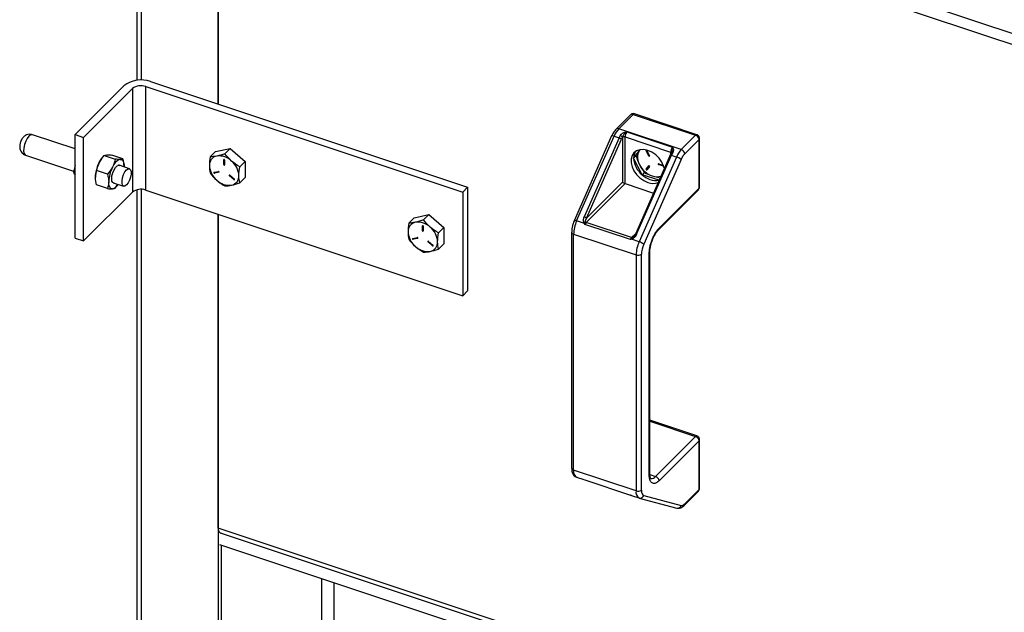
# Model space of a CAD drawing. Header units: inches. Extents: x 0.2 to 10.8, y 0.2 to 8.2.
# Tile 45 of 57: x 8.513 to 9.038, y 5.308 to 5.625. Entities that reach past the tile are written whole.
import ezdxf

# ---------------------------------------------------------------- set-up
doc = ezdxf.new("R2010")
doc.units = ezdxf.units.IN
doc.header["$MEASUREMENT"] = 0

msp = doc.modelspace()

# ---------------------------------------------------------------- linework, layer by layer
for p, q in [((8.575804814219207, 7.054664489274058), (8.575804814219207, 5.592403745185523)), ((8.578204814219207, 5.592518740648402), (8.578204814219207, 7.053864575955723)), ((8.619153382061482, 7.040216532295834), (8.619153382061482, 5.57968955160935)), ((8.61976605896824, 5.758445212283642), (10.10763454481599, 5.26254278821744)), ((8.61915338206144, 5.752711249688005), (10.10763454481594, 5.256604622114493)), ((8.61915338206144, 5.579689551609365), (8.61915338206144, 5.752711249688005)), ((8.568839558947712, 5.589515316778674), (8.542797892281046, 5.563476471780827)), ((8.580464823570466, 5.58911249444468), (8.749610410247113, 5.532736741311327)), ((8.580464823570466, 5.53382587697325), (8.580464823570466, 5.58911249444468)), ((8.583068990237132, 5.591716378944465), (8.752214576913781, 5.535340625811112)), ((8.547308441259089, 5.561973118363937), (8.573350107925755, 5.588011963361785)), ((8.573350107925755, 5.588011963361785), (8.573350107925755, 5.532725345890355)), ((8.839033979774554, 5.574007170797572), (8.831379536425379, 5.566353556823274)), ((8.832852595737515, 5.566581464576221), (8.840507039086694, 5.574235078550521)), ((8.840507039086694, 5.574235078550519), (8.873834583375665, 5.563127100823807)), ((8.874493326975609, 5.563402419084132), (8.841165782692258, 5.574510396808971)), ((8.542797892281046, 5.555781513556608), (8.520030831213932, 5.563369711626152)), ((8.542797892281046, 5.563476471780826), (8.547308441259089, 5.561973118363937)), ((8.542797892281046, 5.508189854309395), (8.542797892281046, 5.563476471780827)), ((8.829028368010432, 5.562728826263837), (8.80908281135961, 5.517467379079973)), ((8.810349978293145, 5.517331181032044), (8.830295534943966, 5.562592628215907)), ((8.830295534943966, 5.562592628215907), (8.833001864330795, 5.561690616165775)), ((8.86618014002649, 5.555473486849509), (8.832852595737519, 5.566581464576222)), ((8.837157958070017, 5.564864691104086), (8.861464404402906, 5.556763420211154)), ((8.873834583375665, 5.563127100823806), (8.86618014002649, 5.555473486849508)), ((8.547308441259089, 5.506686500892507), (8.547308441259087, 5.561973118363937)), ((8.833001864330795, 5.561690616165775), (8.814422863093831, 5.519530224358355)), ((8.815644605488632, 5.5188775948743), (8.834223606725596, 5.561037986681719)), ((8.834744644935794, 5.561955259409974), (8.834744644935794, 5.53797556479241)), ((8.836167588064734, 5.562175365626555), (8.86047403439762, 5.554074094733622)), ((8.836167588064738, 5.537345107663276), (8.836167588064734, 5.562175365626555)), ((8.875638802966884, 5.560824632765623), (8.867984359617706, 5.553171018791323)), ((8.875638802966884, 5.534797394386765), (8.875638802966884, 5.560824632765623)), ((8.875917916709, 5.53539873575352), (8.875917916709, 5.561425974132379)), ((8.51639456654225, 5.552459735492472), (8.542010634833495, 5.543921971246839)), ((8.558359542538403, 5.552267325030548), (8.564193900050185, 5.550322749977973)), ((8.56829494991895, 5.55055663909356), (8.56246059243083, 5.552501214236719)), ((8.614828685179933, 5.551553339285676), (8.617676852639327, 5.554401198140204)), ((8.617676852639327, 5.554401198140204), (8.625570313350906, 5.556067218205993)), ((8.622722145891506, 5.553219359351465), (8.625570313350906, 5.556067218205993)), ((8.625570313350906, 5.556067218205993), (8.633463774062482, 5.54913946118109)), ((8.840758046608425, 5.55091051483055), (8.844200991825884, 5.555385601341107)), ((8.842409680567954, 5.552561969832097), (8.840758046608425, 5.55091051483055)), ((8.860283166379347, 5.552454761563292), (8.841704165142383, 5.510294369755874)), ((8.84233774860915, 5.510226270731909), (8.860916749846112, 5.552386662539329)), ((8.847446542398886, 5.554747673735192), (8.84765487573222, 5.554955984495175)), ((8.848788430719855, 5.55210901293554), (8.847446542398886, 5.554747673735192)), ((8.847630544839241, 5.555020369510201), (8.84765487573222, 5.554955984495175)), ((8.84765487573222, 5.554955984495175), (8.848996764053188, 5.552317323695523)), ((8.847856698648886, 5.554834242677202), (8.849198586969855, 5.552195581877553)), ((8.848996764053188, 5.552317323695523), (8.848788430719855, 5.55210901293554)), ((8.86047403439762, 5.554074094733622), (8.86047403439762, 5.552623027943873)), ((8.86104411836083, 5.554165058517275), (8.860839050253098, 5.553598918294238)), ((8.860916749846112, 5.552386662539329), (8.863623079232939, 5.551484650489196)), ((8.542797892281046, 5.547019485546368), (8.54266526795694, 5.546503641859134)), ((8.557111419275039, 5.550762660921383), (8.556904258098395, 5.550486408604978)), ((8.571818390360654, 5.545235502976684), (8.566307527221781, 5.547072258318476)), ((8.622078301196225, 5.550028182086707), (8.622236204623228, 5.550186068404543)), ((8.622078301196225, 5.547497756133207), (8.622078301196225, 5.550028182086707)), ((8.622286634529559, 5.547706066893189), (8.622078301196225, 5.547497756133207)), ((8.622286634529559, 5.550180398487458), (8.622286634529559, 5.547706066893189)), ((8.622551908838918, 5.549870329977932), (8.622551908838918, 5.547339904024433)), ((8.633463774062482, 5.54913946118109), (8.630615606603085, 5.546291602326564)), ((8.633463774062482, 5.54913946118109), (8.633463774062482, 5.540545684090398)), ((8.845268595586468, 5.542041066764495), (8.840758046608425, 5.55091051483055)), ((8.863623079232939, 5.551484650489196), (8.843677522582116, 5.506223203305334)), ((8.866066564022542, 5.550179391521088), (8.846121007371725, 5.504917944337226)), ((8.847446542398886, 5.545045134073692), (8.848788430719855, 5.546789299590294)), ((8.848877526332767, 5.546842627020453), (8.847654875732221, 5.545253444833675)), ((8.848813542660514, 5.546814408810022), (8.848788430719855, 5.546789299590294)), ((8.854084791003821, 5.547907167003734), (8.856597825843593, 5.547069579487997)), ((8.854293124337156, 5.547668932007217), (8.854084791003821, 5.547460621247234)), ((8.856768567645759, 5.546566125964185), (8.854084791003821, 5.547460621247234)), ((8.854293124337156, 5.547668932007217), (8.856673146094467, 5.546875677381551)), ((8.856780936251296, 5.546578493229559), (8.856768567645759, 5.546566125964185)), ((8.856787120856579, 5.546560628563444), (8.856768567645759, 5.546566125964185)), ((8.542662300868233, 5.54649411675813), (8.542064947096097, 5.544207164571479)), ((8.542248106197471, 5.542718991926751), (8.542797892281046, 5.541713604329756)), ((8.560092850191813, 5.542355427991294), (8.554258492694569, 5.544300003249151)), ((8.568929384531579, 5.546478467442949), (8.568925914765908, 5.546199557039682)), ((8.6169330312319, 5.543340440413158), (8.6192572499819, 5.543830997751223)), ((8.619494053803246, 5.543365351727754), (8.617169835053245, 5.54287479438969)), ((8.617169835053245, 5.54287479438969), (8.61737816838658, 5.543083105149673)), ((8.61737816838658, 5.543083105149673), (8.619609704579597, 5.543554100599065)), ((8.61960846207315, 5.543479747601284), (8.619494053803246, 5.543365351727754)), ((8.625344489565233, 5.541693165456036), (8.6251361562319, 5.541484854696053)), ((8.627460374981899, 5.539444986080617), (8.6251361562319, 5.541484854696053)), ((8.625344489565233, 5.541693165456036), (8.627668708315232, 5.5396532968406)), ((8.625372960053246, 5.541792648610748), (8.627697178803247, 5.539752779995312)), ((8.846555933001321, 5.543328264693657), (8.845268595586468, 5.542041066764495)), ((8.854289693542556, 5.539034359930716), (8.845268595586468, 5.542041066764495)), ((8.847654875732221, 5.545253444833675), (8.847446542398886, 5.545045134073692)), ((8.849198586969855, 5.546429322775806), (8.847856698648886, 5.544685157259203)), ((8.85069060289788, 5.5413727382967), (8.85497656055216, 5.540412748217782)), ((8.560092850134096, 5.534621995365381), (8.554258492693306, 5.536566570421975)), ((8.563195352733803, 5.537734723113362), (8.568706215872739, 5.535897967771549)), ((8.564193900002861, 5.534855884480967), (8.565324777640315, 5.536444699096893)), ((8.565442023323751, 5.536360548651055), (8.56564918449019, 5.536636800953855)), ((8.627668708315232, 5.5396532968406), (8.627460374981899, 5.539444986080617)), ((8.630615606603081, 5.537697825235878), (8.633463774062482, 5.540545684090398)), ((8.815390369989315, 5.516570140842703), (8.836167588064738, 5.537345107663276)), ((8.815644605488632, 5.518877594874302), (8.834744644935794, 5.53797556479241)), ((8.836167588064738, 5.537345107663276), (8.851389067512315, 5.532271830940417)), ((8.854475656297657, 5.539276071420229), (8.854289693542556, 5.539034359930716)), ((8.547308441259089, 5.506686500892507), (8.573350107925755, 5.532725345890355)), ((8.575804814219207, 5.533984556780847), (8.575804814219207, 4.487316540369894)), ((8.578204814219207, 4.486516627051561), (8.578204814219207, 5.534222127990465)), ((8.580464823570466, 5.53382587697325), (8.749610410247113, 5.477450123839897)), ((8.75221457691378, 5.535340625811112), (8.749610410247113, 5.532736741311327)), ((8.749610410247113, 5.532736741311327), (8.749610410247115, 5.477450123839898)), ((8.752214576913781, 5.535340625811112), (8.752214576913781, 5.480054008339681)), ((8.853957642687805, 5.512577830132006), (8.875307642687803, 5.533925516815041)), ((8.854288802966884, 5.51344970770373), (8.875638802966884, 5.534797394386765)), ((8.619153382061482, 5.520931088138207), (8.619153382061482, 4.472868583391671)), ((8.61915338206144, 5.353456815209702), (8.61915338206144, 5.520931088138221)), ((8.723674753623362, 5.519072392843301), (8.731568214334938, 5.520738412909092)), ((8.728720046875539, 5.517890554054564), (8.731568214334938, 5.520738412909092)), ((8.731568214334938, 5.520738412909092), (8.739461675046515, 5.513810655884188)), ((8.720826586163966, 5.516224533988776), (8.723674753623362, 5.519072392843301)), ((8.814493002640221, 5.515950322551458), (8.810349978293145, 5.517331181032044)), ((8.839021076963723, 5.507386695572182), (8.814714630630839, 5.515487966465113)), ((8.8396968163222, 5.50846886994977), (8.815390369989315, 5.516570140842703)), ((8.728076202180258, 5.514699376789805), (8.728234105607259, 5.514857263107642)), ((8.728076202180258, 5.512168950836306), (8.728076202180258, 5.514699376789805)), ((8.728284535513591, 5.512377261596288), (8.728076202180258, 5.512168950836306)), ((8.728284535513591, 5.514851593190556), (8.728284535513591, 5.512377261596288)), ((8.728549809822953, 5.514541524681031), (8.728549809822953, 5.512011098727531)), ((8.739461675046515, 5.513810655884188), (8.736613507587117, 5.510962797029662)), ((8.739461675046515, 5.513810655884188), (8.739461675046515, 5.505216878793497)), ((8.807698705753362, 5.511390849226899), (8.807698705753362, 5.385429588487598)), ((8.808740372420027, 5.510349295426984), (8.842067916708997, 5.499241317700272)), ((8.808740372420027, 5.384388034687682), (8.808740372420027, 5.510349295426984)), ((8.841847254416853, 5.510619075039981), (8.839696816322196, 5.50846886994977)), ((8.542797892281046, 5.508189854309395), (8.547308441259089, 5.506686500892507)), ((8.722930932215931, 5.508011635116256), (8.725255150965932, 5.508502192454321)), ((8.725491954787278, 5.508036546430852), (8.72316773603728, 5.507545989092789)), ((8.72316773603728, 5.507545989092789), (8.723376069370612, 5.507754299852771)), ((8.723376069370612, 5.507754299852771), (8.72560760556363, 5.508225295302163)), ((8.725606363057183, 5.508150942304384), (8.725491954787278, 5.508036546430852)), ((8.731342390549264, 5.506364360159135), (8.73113405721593, 5.506156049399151)), ((8.733458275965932, 5.504116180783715), (8.73113405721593, 5.506156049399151)), ((8.731342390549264, 5.506364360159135), (8.733666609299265, 5.504324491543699)), ((8.731370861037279, 5.506463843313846), (8.733695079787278, 5.50442397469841)), ((8.736613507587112, 5.502369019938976), (8.739461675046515, 5.505216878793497)), ((8.843677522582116, 5.506223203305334), (8.839534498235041, 5.507604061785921)), ((8.84079652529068, 5.508978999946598), (8.840152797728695, 5.508433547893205)), ((8.733666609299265, 5.504324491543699), (8.733458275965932, 5.504116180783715)), ((8.84491380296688, 5.373720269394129), (8.84491380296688, 5.49968153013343)), ((8.84908046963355, 5.381997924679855), (8.849080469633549, 5.499736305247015)), ((8.849359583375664, 5.500337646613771), (8.849359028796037, 5.500365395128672)), ((8.849359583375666, 5.38259926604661), (8.849359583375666, 5.50033764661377)), ((8.842067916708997, 5.499241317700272), (8.842067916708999, 5.373280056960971)), ((8.749610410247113, 5.477450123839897), (8.75221457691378, 5.480054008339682)), ((8.87449332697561, 5.402625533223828), (8.849359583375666, 5.411002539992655)), ((8.849359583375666, 5.410507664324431), (8.873834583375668, 5.402350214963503)), ((8.873834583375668, 5.402350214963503), (8.852484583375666, 5.381002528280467)), ((8.875638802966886, 5.400047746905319), (8.854288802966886, 5.378700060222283)), ((8.875638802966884, 5.374020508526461), (8.875638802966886, 5.400047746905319)), ((8.875917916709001, 5.374621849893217), (8.875917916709, 5.400649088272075)), ((8.842067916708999, 5.37328005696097), (8.808740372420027, 5.384388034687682)), ((8.810272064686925, 5.380648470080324), (8.814234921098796, 5.379327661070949)), ((8.810272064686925, 5.380648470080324), (8.810349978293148, 5.380625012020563)), ((8.81471463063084, 5.379169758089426), (8.839021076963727, 5.371068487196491)), ((8.814714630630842, 5.379169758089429), (8.814731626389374, 5.379163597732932)), ((8.814731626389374, 5.37916359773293), (8.839038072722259, 5.371062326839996)), ((8.849359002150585, 5.382627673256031), (8.849359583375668, 5.38259926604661)), ((8.849381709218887, 5.382036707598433), (8.852484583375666, 5.381002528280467)), ((8.867984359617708, 5.366366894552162), (8.875638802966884, 5.374020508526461)), ((8.839038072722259, 5.371062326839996), (8.839021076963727, 5.371068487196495)), ((8.839075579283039, 5.37104985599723), (8.839094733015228, 5.371044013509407)), ((8.83963675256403, 5.370861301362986), (8.843599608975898, 5.36954049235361)), ((8.843677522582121, 5.369517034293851), (8.843599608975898, 5.369540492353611)), ((8.843677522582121, 5.369517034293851), (8.843774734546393, 5.369487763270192)), ((8.843774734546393, 5.369487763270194), (8.863720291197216, 5.36411310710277)), ((8.846121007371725, 5.370898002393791), (8.866066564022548, 5.365523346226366)), ((8.867653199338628, 5.365495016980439), (8.875307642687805, 5.373148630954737)), ((10.10763454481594, 4.857350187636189), (8.61915338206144, 5.353456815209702)), ((8.620168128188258, 5.350979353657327), (10.10763454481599, 4.855210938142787)), ((8.620653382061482, 5.350817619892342), (8.620653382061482, 5.350435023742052)), ((8.61976605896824, 5.344731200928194), (10.10763454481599, 4.848828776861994)), ((8.620653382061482, 5.344435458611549), (8.620653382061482, 5.282389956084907)), ((8.67431515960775, 5.326550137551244), (8.67431515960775, 5.265532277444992)), ((8.680981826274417, 5.263310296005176), (8.680981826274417, 5.324328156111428))]:
    msp.add_line(p, q)
at = {"flags": 128}
for points in [[(8.518212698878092, 5.562609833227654), (8.517279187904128, 5.561422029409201), (8.516446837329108, 5.559854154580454), (8.515805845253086, 5.558076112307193), (8.515425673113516, 5.556280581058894), (8.515347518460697, 5.554662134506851), (8.515579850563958, 5.553396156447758), (8.516097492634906, 5.552619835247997), (8.51639456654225, 5.552459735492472)], [(8.520030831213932, 5.563369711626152), (8.519978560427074, 5.563385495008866), (8.519146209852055, 5.563288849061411), (8.518212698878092, 5.562609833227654)], [(8.8571362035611, 5.545313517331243), (8.856755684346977, 5.546650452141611), (8.855745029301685, 5.54880291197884), (8.85430290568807, 5.550818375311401), (8.85251312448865, 5.552579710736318), (8.850479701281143, 5.553984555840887), (8.84832081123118, 5.554951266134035), (8.846161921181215, 5.555423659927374), (8.844128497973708, 5.555374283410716), (8.842338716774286, 5.554806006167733), (8.840896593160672, 5.553751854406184), (8.83988593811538, 5.552273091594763), (8.839365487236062, 5.550455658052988), (8.839365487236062, 5.548405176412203), (8.83988593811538, 5.546240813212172), (8.840896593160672, 5.544088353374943), (8.842338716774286, 5.542072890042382), (8.844128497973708, 5.540311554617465), (8.846161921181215, 5.538906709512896), (8.84832081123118, 5.537939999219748)], [(8.563635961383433, 5.537587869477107), (8.563575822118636, 5.537582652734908), (8.562909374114, 5.537829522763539), (8.562474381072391, 5.538624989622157), (8.562323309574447, 5.539873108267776), (8.562474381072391, 5.541423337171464), (8.562909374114, 5.543088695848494), (8.563575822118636, 5.54466831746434), (8.564393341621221, 5.545971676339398), (8.565263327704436, 5.546841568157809), (8.56608084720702, 5.547173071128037), (8.566747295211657, 5.546926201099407), (8.566748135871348, 5.546925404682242)], [(8.566878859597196, 5.550228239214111), (8.56732489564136, 5.550187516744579), (8.567728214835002, 5.550013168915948), (8.568081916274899, 5.549708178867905), (8.568379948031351, 5.549277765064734), (8.568617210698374, 5.548729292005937), (8.568789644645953, 5.548072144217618), (8.568894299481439, 5.547317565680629), (8.568929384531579, 5.546478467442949)], [(8.542665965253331, 5.546505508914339), (8.542696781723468, 5.546361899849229), (8.542797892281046, 5.546250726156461)], [(8.570262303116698, 5.536548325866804), (8.569420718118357, 5.535949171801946), (8.568680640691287, 5.535906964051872), (8.568131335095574, 5.536426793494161), (8.567839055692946, 5.537445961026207), (8.567839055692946, 5.538841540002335), (8.568131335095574, 5.540445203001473), (8.568680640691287, 5.542063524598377), (8.569420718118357, 5.543501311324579), (8.570262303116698, 5.544585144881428), (8.571103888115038, 5.545184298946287), (8.571843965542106, 5.545226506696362), (8.57239327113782, 5.544706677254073), (8.572685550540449, 5.543687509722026), (8.572685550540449, 5.542291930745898), (8.57239327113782, 5.54068826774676), (8.571843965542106, 5.539069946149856), (8.571103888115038, 5.537632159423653), (8.570262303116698, 5.536548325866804)], [(8.562777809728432, 5.534527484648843), (8.562331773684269, 5.534568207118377), (8.561928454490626, 5.534742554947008), (8.56157475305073, 5.53504754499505), (8.561276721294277, 5.535477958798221), (8.561039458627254, 5.536026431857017), (8.560867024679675, 5.536683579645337), (8.56076236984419, 5.537438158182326), (8.56072728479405, 5.538277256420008)], [(8.627668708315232, 5.5396532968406), (8.627756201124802, 5.539596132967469), (8.627808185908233, 5.53957778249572)], [(8.733666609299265, 5.504324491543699), (8.733754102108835, 5.504267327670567), (8.733806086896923, 5.504248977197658)]]:
    msp.add_lwpolyline(points, dxfattribs=at)
for centre, radius, start, end in [((8.577963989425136, 5.577623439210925), 0.01498906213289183, 70.08767943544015, 127.498398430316), ((8.577912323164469, 5.582066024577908), 0.007494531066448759, 70.08767943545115, 127.4983984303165), ((8.839951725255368, 5.572949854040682), 0.001400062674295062, 66.63201731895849, 130.9578117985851), ((8.841055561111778, 5.573848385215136), 0.0006711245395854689, 80.54725154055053, 144.8171885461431), ((8.829512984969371, 5.561274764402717), 0.001532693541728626, 59.29808091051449, 108.4324547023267), ((8.842639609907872, 5.557493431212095), 0.01335582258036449, 137.1208083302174, 157.5550367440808), ((8.832297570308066, 5.56529916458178), 0.001397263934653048, 66.59530823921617, 131.4996546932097), ((8.849510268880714, 5.554431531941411), 0.01803390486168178, 151.9087758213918, 156.2639226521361), ((8.833004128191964, 5.560856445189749), 0.002151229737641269, 35.85725295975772, 73.89777285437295), ((8.8405546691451, 5.562086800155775), 0.00438797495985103, 140.7230870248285, 178.8434819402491), ((8.874383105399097, 5.562740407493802), 0.0006711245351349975, 80.54725164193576, 144.817188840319), ((8.873000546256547, 5.560615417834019), 0.002646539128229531, 4.534092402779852, 71.63057970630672), ((8.831999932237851, 5.558345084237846), 0.00349234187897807, 50.45167894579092, 73.32790184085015), ((8.835657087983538, 5.560766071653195), 0.001498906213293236, 70.08767943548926, 127.4983984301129), ((8.875071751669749, 5.561453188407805), 0.0008465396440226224, 312.0551894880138, 358.2892547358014), ((8.619364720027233, 5.547129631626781), 0.004951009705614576, 101.6095295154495, 183.244101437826), ((8.619595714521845, 5.542504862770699), 0.009553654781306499, 45.75274873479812, 97.38107852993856), ((8.847073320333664, 5.551056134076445), 0.006316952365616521, 147.3056108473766, 181.3209071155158), ((8.850174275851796, 5.551184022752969), 0.00738012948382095, 157.3980627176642, 211.0962648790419), ((8.847643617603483, 5.554828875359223), 0.000213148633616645, 1.442923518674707, 202.3933112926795), ((8.849001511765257, 5.552114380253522), 0.0002131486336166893, 181.4429235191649, 22.3933112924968), ((8.849321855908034, 5.552481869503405), 0.0003643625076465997, 206.8463317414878, 254.2442290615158), ((8.860525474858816, 5.551727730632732), 0.0007663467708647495, 59.29808091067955, 108.4324547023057), ((8.864861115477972, 5.553985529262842), 0.004387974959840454, 140.7230870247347, 178.8434819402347), ((8.860252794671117, 5.553258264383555), 0.0008452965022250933, 37.94452691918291, 74.82724181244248), ((8.861194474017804, 5.553124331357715), 0.0005900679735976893, 57.02158930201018, 127.3312253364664), ((8.877425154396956, 5.545127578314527), 0.01803390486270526, 151.9087758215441, 156.2639226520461), ((8.87596715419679, 5.546385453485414), 0.01335582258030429, 137.1208083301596, 157.5550367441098), ((8.865346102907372, 5.552961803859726), 0.00264653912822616, 4.534092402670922, 71.63057970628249), ((8.571790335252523, 5.540092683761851), 0.01817466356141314, 152.4633515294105, 178.259363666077), ((8.568013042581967, 5.542251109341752), 0.01382842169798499, 143.4492703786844, 153.1578187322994), ((8.569083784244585, 5.543922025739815), 0.006680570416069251, 109.2718319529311, 160.7219595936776), ((8.566017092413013, 5.546096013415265), 0.001018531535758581, 73.4321532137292, 115.7066285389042), ((8.625266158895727, 5.547480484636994), 0.01086285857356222, 183.3302246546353, 230.5809096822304), ((8.622322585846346, 5.547441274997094), 0.0002507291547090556, 166.9813899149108, 336.1524373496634), ((8.622307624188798, 5.549926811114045), 0.0002507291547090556, 346.9813899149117, 156.152437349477), ((8.622629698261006, 5.547731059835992), 0.0003439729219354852, 184.166761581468, 256.9294977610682), ((8.61936405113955, 5.540956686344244), 0.01086285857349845, 3.330224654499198, 50.58090968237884), ((8.853151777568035, 5.551631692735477), 0.01241469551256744, 183.3302246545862, 230.5809096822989), ((8.854821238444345, 5.552973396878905), 0.01231411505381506, 207.0551254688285, 250.4007590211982), ((8.848943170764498, 5.546551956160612), 0.000283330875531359, 334.352867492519, 123.1030169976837), ((8.854063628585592, 5.547683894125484), 0.0002242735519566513, 84.58552371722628, 275.4144762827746), ((8.854410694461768, 5.548009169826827), 0.0003599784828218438, 195.4445648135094, 250.9372672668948), ((8.861619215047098, 5.544793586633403), 0.006984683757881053, 50.45167894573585, 73.32790184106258), ((8.578893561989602, 5.537725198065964), 0.01817466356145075, 152.463351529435, 178.2593636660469), ((8.617094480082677, 5.543129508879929), 0.0002656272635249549, 127.4307610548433, 286.4803732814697), ((8.617350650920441, 5.543410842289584), 0.0003288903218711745, 188.8924599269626, 274.7994114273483), ((8.619332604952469, 5.543576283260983), 0.0002656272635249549, 307.4307610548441, 106.480373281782), ((8.625211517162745, 5.541671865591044), 0.0002016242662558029, 36.80189022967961, 248.0517407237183), ((8.625563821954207, 5.541955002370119), 0.0003415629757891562, 194.7286333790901, 230.0481709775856), ((8.62526549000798, 5.541307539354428), 0.004951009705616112, 281.6095295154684, 3.244101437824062), ((8.852887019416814, 5.54986234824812), 0.01091846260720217, 225.7527487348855, 277.3810785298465), ((8.847701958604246, 5.544922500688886), 0.0002833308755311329, 154.3528674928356, 303.1030169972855), ((8.847936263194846, 5.545140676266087), 0.000303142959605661, 158.1611094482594, 277.5200322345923), ((8.853193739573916, 5.548153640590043), 0.007228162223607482, 249.7386235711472, 287.3326595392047), ((8.56157616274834, 5.539231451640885), 0.004855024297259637, 284.3299709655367, 330.7883820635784), ((8.62503449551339, 5.54593230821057), 0.009553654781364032, 225.7527487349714, 277.3810785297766), ((8.627621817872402, 5.53956576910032), 0.0002016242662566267, 216.8018902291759, 68.05174072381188), ((8.851163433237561, 5.545435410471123), 0.008016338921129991, 249.2308529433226, 289.6854165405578), ((8.577912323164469, 5.526779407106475), 0.007494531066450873, 70.08767943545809, 127.4983984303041), ((8.874451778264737, 5.534749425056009), 0.00118799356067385, 316.0898698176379, 2.314143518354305), ((8.875071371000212, 5.535426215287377), 0.0008469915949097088, 312.0622899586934, 358.140787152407), ((8.725362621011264, 5.511800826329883), 0.004951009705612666, 101.6095295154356, 183.2441014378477), ((8.725593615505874, 5.507176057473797), 0.009553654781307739, 45.75274873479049, 97.38107852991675), ((8.826881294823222, 5.509843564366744), 0.01814797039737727, 155.6325499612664, 178.4031268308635), ((8.809567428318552, 5.516013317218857), 0.001532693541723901, 59.29808091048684, 108.4324547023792), ((8.815135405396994, 5.514737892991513), 0.002110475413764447, 95.46554621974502, 117.5649576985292), ((8.813420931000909, 5.516184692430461), 0.003492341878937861, 50.45167894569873, 73.32790184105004), ((8.815697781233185, 5.513979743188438), 0.00230969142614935, 112.9039623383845, 121.4409037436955), ((8.817915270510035, 5.514241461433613), 0.003434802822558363, 137.3150999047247, 158.7213277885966), ((8.815825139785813, 5.51782943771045), 0.001332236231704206, 228.0398517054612, 250.952865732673), ((8.731264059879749, 5.512151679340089), 0.01086285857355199, 183.3302246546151, 230.580909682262), ((8.728320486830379, 5.512112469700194), 0.0002507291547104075, 166.9813899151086, 336.1524373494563), ((8.72830552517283, 5.514598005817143), 0.0002507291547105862, 346.9813899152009, 156.152437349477), ((8.728627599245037, 5.51240225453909), 0.0003439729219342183, 184.1667615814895, 256.9294977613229), ((8.725361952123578, 5.505627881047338), 0.01086285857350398, 3.330224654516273, 50.58090968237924), ((8.808941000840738, 5.511589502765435), 0.001256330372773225, 188.5981735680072, 260.8108647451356), ((8.841946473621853, 5.509567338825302), 0.0007663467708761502, 59.29808091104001, 108.4324547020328), ((8.85310368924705, 5.513401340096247), 0.001186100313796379, 315.4259517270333, 2.337094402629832), ((8.723092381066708, 5.507800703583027), 0.0002656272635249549, 127.4307610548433, 286.4803732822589), ((8.723348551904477, 5.508082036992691), 0.0003288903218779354, 188.892459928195, 274.7994114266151), ((8.7253305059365, 5.508247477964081), 0.0002656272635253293, 307.4307610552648, 106.4803732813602), ((8.731209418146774, 5.506343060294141), 0.0002016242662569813, 36.80189022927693, 248.0517407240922), ((8.73156172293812, 5.506626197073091), 0.000341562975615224, 194.7286330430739, 230.0481709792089), ((8.731263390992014, 5.505978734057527), 0.004951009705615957, 281.609529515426, 3.244101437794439), ((8.842221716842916, 5.506140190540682), 0.003434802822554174, 137.3150999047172, 158.7213277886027), ((8.84252656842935, 5.50841055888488), 0.00309885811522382, 189.7912670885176, 195.0852658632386), ((8.83998936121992, 5.509284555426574), 0.0008665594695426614, 250.2696715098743, 280.8713214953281), ((8.841942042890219, 5.50860609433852), 0.001797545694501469, 185.5083041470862, 203.1426004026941), ((8.860208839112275, 5.498735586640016), 0.01814797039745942, 155.6325499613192, 178.4031268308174), ((8.841673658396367, 5.499532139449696), 0.006984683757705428, 50.45167894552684, 73.32790184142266), ((8.731032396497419, 5.510603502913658), 0.009553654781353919, 225.7527487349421, 277.3810785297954), ((8.733619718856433, 5.504236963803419), 0.0002016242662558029, 216.8018902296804, 68.05174072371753), ((8.843088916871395, 5.50205990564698), 0.002997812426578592, 250.0876794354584, 307.4983984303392), ((8.848513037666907, 5.500365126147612), 0.0008469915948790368, 312.0622899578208, 358.1407871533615), ((8.874383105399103, 5.401963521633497), 0.0006711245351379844, 80.5472516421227, 144.8171888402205), ((8.873000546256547, 5.399838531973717), 0.002646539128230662, 4.534092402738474, 71.63057970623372), ((8.875071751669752, 5.400676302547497), 0.0008465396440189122, 312.0551894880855, 358.2892547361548), ((8.808943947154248, 5.385633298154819), 0.001261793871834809, 189.2907494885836, 260.7154589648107), ((8.81232928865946, 5.383674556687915), 0.003659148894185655, 168.7561709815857, 235.7909651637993), ((8.84851303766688, 5.382626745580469), 0.0008469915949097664, 312.0622899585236, 358.1407871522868), ((8.85029049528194, 5.38254930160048), 0.002684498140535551, 260.5472516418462, 324.8171888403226), ((8.851650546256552, 5.378490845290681), 0.002646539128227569, 4.534092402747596, 71.63057970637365), ((8.845656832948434, 5.372566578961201), 0.003659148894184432, 168.7561709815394, 235.7909651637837), ((8.843088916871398, 5.376098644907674), 0.00299781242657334, 250.0876794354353, 307.498398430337), ((8.874451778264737, 5.373972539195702), 0.001187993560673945, 316.0898698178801, 2.314143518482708), ((8.875071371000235, 5.374649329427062), 0.0008469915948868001, 312.0622899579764, 358.140787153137), ((8.844208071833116, 5.371423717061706), 0.001983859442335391, 257.3830790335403, 344.6332893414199), ((8.864153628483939, 5.366049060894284), 0.001983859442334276, 257.3830790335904, 344.6332893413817), ((8.866795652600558, 5.366319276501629), 0.001189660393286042, 316.6631382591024, 2.293967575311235), ((8.621550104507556, 5.352991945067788), 0.002441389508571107, 169.0231642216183, 235.5239719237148)]:
    msp.add_arc(centre, radius, start, end)
for centre, major_axis, ratio, start_param, end_param in [((8.547200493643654, 5.54408387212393), (0.005189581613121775, 0.0006387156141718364), 0.6095477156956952, 2.904142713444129, 3.629114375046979), ((8.835646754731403, 5.537674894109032), (0.001040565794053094, -0.0004310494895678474), 0.1110723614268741, 3.711170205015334, 5.281966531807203)]:
    msp.add_ellipse(centre, major_axis=major_axis, ratio=ratio, start_param=start_param, end_param=end_param)
for points, knots in [([(8.840507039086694, 5.574617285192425), (8.840241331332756, 5.574587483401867), (8.839852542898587, 5.574543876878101), (8.83936147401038, 5.574297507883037), (8.839161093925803, 5.57410521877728), (8.839049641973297, 5.573998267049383)], [0, 0, 0, 0, 0.4892940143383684, 0.7159439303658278, 1, 1, 1, 1]), ([(8.841164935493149, 5.574498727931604), (8.841129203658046, 5.574514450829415), (8.840923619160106, 5.574604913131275), (8.840695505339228, 5.574611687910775), (8.840507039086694, 5.574617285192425)], [0, 0, 0, 0, 0.1738060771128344, 1, 1, 1, 1]), ([(8.520018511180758, 5.563308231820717), (8.519753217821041, 5.563406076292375), (8.51899866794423, 5.563684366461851), (8.517671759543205, 5.563568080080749), (8.516285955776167, 5.563034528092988), (8.515285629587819, 5.562232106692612), (8.514568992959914, 5.56135390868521), (8.514034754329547, 5.560464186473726), (8.51377695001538, 5.559781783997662), (8.513646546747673, 5.559436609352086)], [0, 0, 0, 0, 0.1001310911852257, 0.2847937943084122, 0.4575970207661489, 0.6285960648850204, 0.7428548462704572, 0.8699301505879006, 1, 1, 1, 1]), ([(8.831385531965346, 5.566331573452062), (8.831135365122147, 5.566072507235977), (8.830629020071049, 5.565548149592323), (8.830001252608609, 5.564605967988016), (8.829458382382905, 5.563664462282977), (8.829172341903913, 5.563031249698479), (8.829033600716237, 5.562724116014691)], [0, 0, 0, 0, 0.2754764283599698, 0.5575723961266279, 0.7854047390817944, 1, 1, 1, 1]), ([(8.833600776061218, 5.562923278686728), (8.833634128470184, 5.56298282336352), (8.83370074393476, 5.563101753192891), (8.83381575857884, 5.56327127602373), (8.833941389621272, 5.563433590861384), (8.834078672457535, 5.563588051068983), (8.834298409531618, 5.563805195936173), (8.834625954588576, 5.564064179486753), (8.835076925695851, 5.564322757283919), (8.835569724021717, 5.56452576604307), (8.836084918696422, 5.564676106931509), (8.836621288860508, 5.564785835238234), (8.836979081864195, 5.564838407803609), (8.837157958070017, 5.564864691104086)], [0, 0, 0, 0, 0.05006634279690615, 0.09999855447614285, 0.1499631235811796, 0.2001262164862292, 0.2506520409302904, 0.374554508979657, 0.5006223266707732, 0.620518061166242, 0.7494287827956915, 0.8747286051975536, 1, 1, 1, 1]), ([(8.834747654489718, 5.562116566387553), (8.834823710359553, 5.562327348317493), (8.834931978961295, 5.562539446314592), (8.835205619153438, 5.562969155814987), (8.835371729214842, 5.563189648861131), (8.83576538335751, 5.563660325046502), (8.835993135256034, 5.563913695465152), (8.8365314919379, 5.564429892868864), (8.83683985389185, 5.564683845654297), (8.837157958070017, 5.564864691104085)], [0, 0, 0, 0, 0.25, 0.25, 0.5, 0.5, 0.75, 0.75, 1, 1, 1, 1]), ([(8.875907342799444, 5.561431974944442), (8.875886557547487, 5.561674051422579), (8.875844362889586, 5.562165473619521), (8.875449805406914, 5.562799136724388), (8.874971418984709, 5.56321723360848), (8.874619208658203, 5.563344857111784), (8.874491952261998, 5.563390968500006)], [0, 0, 0, 0, 0.2790349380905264, 0.5664489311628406, 0.8433545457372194, 1, 1, 1, 1]), ([(8.513646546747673, 5.559436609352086), (8.513491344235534, 5.558856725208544), (8.513276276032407, 5.558053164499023), (8.513238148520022, 5.556845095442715), (8.513353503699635, 5.555812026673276), (8.51378835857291, 5.554603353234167), (8.514596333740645, 5.553511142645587), (8.515521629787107, 5.552752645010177), (8.516201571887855, 5.552574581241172), (8.516415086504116, 5.552518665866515)], [0, 0, 0, 0, 0.2110632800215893, 0.2924759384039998, 0.4375082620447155, 0.588298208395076, 0.750656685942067, 0.9217015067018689, 1, 1, 1, 1]), ([(8.861464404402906, 5.556763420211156), (8.861398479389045, 5.556547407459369), (8.86126664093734, 5.556115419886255), (8.86115674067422, 5.555111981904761), (8.861020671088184, 5.554354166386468), (8.860939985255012, 5.553904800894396)], [0, 0, 0, 0, 0.2893167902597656, 0.5785827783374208, 1, 1, 1, 1]), ([(8.861464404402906, 5.556763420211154), (8.861523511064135, 5.556657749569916), (8.86164164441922, 5.556446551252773), (8.861799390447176, 5.556105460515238), (8.86191157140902, 5.555746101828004), (8.861968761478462, 5.555359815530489), (8.861960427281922, 5.554953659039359), (8.861891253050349, 5.554567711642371), (8.86178668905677, 5.55422203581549), (8.861668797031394, 5.553920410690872), (8.861566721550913, 5.553719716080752), (8.861515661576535, 5.553619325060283)], [0, 0, 0, 0, 0.12538279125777, 0.2505959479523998, 0.3794965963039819, 0.4994183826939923, 0.6254756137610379, 0.7494047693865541, 0.8333762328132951, 0.9166518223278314, 1, 1, 1, 1]), ([(8.867984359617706, 5.553171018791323), (8.867934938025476, 5.553120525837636), (8.867836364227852, 5.553019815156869), (8.86768911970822, 5.552855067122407), (8.86754300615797, 5.552680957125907), (8.867398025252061, 5.55249647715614), (8.86725418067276, 5.552301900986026), (8.867111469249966, 5.552097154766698), (8.866935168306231, 5.551829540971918), (8.866728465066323, 5.551491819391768), (8.866496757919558, 5.551075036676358), (8.866274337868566, 5.550638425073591), (8.866135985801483, 5.55033276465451), (8.866066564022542, 5.550179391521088)], [0, 0, 0, 0, 0.07180959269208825, 0.1432277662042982, 0.2144135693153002, 0.2855276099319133, 0.3567309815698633, 0.4281841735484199, 0.5000460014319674, 0.6254252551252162, 0.7499695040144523, 0.8745406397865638, 1, 1, 1, 1]), ([(8.875291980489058, 5.533934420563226), (8.875332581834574, 5.533967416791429), (8.875550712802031, 5.534144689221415), (8.875786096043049, 5.534628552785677), (8.875957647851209, 5.535120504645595), (8.875911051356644, 5.535383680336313), (8.875907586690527, 5.535403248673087)], [0, 0, 0, 0, 0.09529325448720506, 0.5119635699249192, 0.9637122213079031, 1, 1, 1, 1]), ([(8.808509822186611, 5.515981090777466), (8.808314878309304, 5.515328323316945), (8.808042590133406, 5.514416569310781), (8.807815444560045, 5.513101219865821), (8.807705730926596, 5.512209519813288), (8.80771208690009, 5.51161555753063), (8.807714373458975, 5.511401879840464)], [0, 0, 0, 0, 0.415266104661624, 0.5800236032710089, 0.8489136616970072, 1, 1, 1, 1]), ([(8.809088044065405, 5.51746266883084), (8.809057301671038, 5.517398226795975), (8.808833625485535, 5.516929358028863), (8.808659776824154, 5.516420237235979), (8.808509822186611, 5.515981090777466)], [0, 0, 0, 0, 0.137441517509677, 1, 1, 1, 1]), ([(8.814158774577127, 5.516608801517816), (8.814006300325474, 5.516965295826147), (8.813949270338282, 5.517428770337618), (8.814041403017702, 5.518447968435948), (8.814190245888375, 5.51900235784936), (8.81442286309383, 5.519530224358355)], [0, 0, 0, 0, 0.5, 0.5, 1, 1, 1, 1]), ([(8.814714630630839, 5.515487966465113), (8.814670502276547, 5.515577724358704), (8.814594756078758, 5.515731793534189), (8.814522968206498, 5.515885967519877), (8.814493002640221, 5.515950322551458)], [0, 0, 0, 0, 0.5825817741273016, 1, 1, 1, 1]), ([(8.815644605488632, 5.5188775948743), (8.815411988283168, 5.518497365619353), (8.81522152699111, 5.518104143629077), (8.814973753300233, 5.517392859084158), (8.81491689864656, 5.517075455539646), (8.814934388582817, 5.516838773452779)], [0, 0, 0, 0, 0.5, 0.5, 1, 1, 1, 1]), ([(8.84233774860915, 5.510226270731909), (8.842105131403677, 5.50969840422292), (8.84178981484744, 5.509199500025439), (8.841075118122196, 5.508387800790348), (8.84067652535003, 5.508076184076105), (8.840289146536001, 5.507899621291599)], [0, 0, 0, 0, 0.5, 0.5, 1, 1, 1, 1]), ([(8.841755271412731, 5.510174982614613), (8.841531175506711, 5.509802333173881), (8.841270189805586, 5.509368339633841), (8.840855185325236, 5.509027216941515), (8.84079652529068, 5.508978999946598)], [0, 0, 0, 0, 0.858652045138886, 1, 1, 1, 1]), ([(8.849080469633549, 5.499736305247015), (8.849081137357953, 5.499840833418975), (8.849082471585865, 5.500049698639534), (8.849093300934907, 5.50037126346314), (8.849110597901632, 5.500698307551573), (8.849134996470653, 5.501031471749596), (8.849183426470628, 5.501555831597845), (8.849275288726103, 5.50228510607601), (8.849440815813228, 5.503242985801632), (8.849656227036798, 5.504231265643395), (8.850014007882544, 5.505589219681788), (8.850579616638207, 5.507292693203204), (8.85127630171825, 5.508912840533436), (8.851888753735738, 5.510109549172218), (8.8523618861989, 5.510934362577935), (8.852847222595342, 5.511690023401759), (8.85327872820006, 5.512287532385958), (8.85365455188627, 5.5127572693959), (8.853971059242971, 5.513122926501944), (8.85418281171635, 5.513340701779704), (8.854288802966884, 5.51344970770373)], [0, 0, 0, 0, 0.02333575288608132, 0.04662883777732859, 0.06991052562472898, 0.0932121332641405, 0.1165648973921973, 0.1783021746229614, 0.2400920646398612, 0.3044034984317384, 0.3687677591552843, 0.5000056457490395, 0.6312435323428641, 0.6955549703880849, 0.7599192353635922, 0.8216565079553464, 0.8834463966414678, 0.9223099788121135, 0.9611127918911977, 1, 1, 1, 1]), ([(8.850426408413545, 5.506231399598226), (8.850672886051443, 5.506912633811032), (8.851017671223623, 5.507865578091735), (8.851621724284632, 5.509154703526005), (8.852151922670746, 5.510155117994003), (8.852794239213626, 5.511173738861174), (8.853412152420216, 5.512004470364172), (8.853787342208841, 5.512391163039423), (8.853955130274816, 5.512564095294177)], [0, 0, 0, 0, 0.2581637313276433, 0.3611322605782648, 0.5278548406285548, 0.6935796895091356, 0.8629662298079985, 1, 1, 1, 1]), ([(8.839534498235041, 5.507604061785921), (8.83946295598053, 5.507573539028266), (8.83929156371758, 5.507500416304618), (8.839120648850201, 5.507428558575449), (8.839021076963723, 5.507386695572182)], [0, 0, 0, 0, 0.4174182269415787, 0.9999999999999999, 0.9999999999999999, 0.9999999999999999, 0.9999999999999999]), ([(8.849381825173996, 5.500367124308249), (8.849377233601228, 5.500602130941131), (8.849365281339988, 5.501213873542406), (8.849486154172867, 5.502286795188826), (8.849687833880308, 5.503496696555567), (8.849976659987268, 5.504787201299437), (8.850265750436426, 5.505715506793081), (8.850426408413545, 5.506231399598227)], [0, 0, 0, 0, 0.1445841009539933, 0.3763649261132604, 0.5524593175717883, 0.7512855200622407, 1, 1, 1, 1]), ([(8.875907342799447, 5.400655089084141), (8.875886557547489, 5.400897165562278), (8.875844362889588, 5.401388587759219), (8.875449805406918, 5.402022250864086), (8.874971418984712, 5.402440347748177), (8.874619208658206, 5.402567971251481), (8.874491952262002, 5.402614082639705)], [0, 0, 0, 0, 0.2790349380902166, 0.5664489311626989, 0.8433545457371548, 1, 1, 1, 1]), ([(8.807714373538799, 5.385440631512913), (8.807710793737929, 5.385269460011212), (8.807698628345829, 5.384687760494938), (8.807826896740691, 5.383769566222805), (8.808131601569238, 5.382692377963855), (8.808683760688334, 5.381731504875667), (8.809457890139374, 5.380956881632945), (8.810120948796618, 5.380740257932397), (8.810418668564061, 5.380642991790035)], [0, 0, 0, 0, 0.0779318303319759, 0.2648391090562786, 0.4587264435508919, 0.6539782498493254, 0.8446328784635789, 1, 1, 1, 1]), ([(8.814493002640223, 5.379244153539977), (8.814522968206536, 5.379233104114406), (8.814594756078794, 5.379206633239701), (8.814670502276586, 5.379183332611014), (8.81471463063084, 5.379169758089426)], [0, 0, 0, 0, 0.417418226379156, 0.9999999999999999, 0.9999999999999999, 0.9999999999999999, 0.9999999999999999]), ([(8.814601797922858, 5.379205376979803), (8.814627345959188, 5.379196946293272), (8.814657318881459, 5.379187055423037), (8.814683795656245, 5.379178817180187), (8.814689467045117, 5.379177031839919), (8.814690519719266, 5.379176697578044), (8.814691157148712, 5.379176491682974), (8.81469137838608, 5.379176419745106), (8.814691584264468, 5.379176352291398), (8.814691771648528, 5.379176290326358), (8.8146919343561, 5.379176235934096), (8.814692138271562, 5.379176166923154), (8.814695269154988, 5.379175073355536), (8.814691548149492, 5.379176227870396), (8.814693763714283, 5.379175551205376), (8.814696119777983, 5.379174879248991), (8.814698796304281, 5.379174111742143), (8.814700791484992, 5.379173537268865), (8.81470298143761, 5.379172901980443), (8.814705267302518, 5.379172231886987), (8.814707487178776, 5.379171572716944), (8.814710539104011, 5.379170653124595), (8.814715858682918, 5.379169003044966), (8.814720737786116, 5.379167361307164), (8.814722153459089, 5.379166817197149), (8.814722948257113, 5.379166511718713)], [0, 0, 0, 0, 0.5219126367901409, 0.6123072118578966, 0.6220869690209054, 0.6278112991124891, 0.6287209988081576, 0.6294730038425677, 0.6301170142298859, 0.630721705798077, 0.631361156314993, 0.6320929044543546, 0.6339491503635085, 0.718820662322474, 0.7610692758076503, 0.7906993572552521, 0.8015509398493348, 0.8103241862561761, 0.8177096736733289, 0.824633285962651, 0.832030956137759, 0.8405518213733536, 0.8619875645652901, 0.9225159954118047, 1, 1, 1, 1]), ([(8.854288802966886, 5.378700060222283), (8.854225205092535, 5.378637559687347), (8.854098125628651, 5.378512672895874), (8.853907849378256, 5.378340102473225), (8.853718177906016, 5.378178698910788), (8.853529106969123, 5.378029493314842), (8.85323767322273, 5.377817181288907), (8.852847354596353, 5.377576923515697), (8.852362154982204, 5.377362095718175), (8.851888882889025, 5.377240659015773), (8.851276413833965, 5.377212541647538), (8.850579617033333, 5.37743950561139), (8.850014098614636, 5.378011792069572), (8.849656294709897, 5.378654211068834), (8.849440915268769, 5.37921151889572), (8.849275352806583, 5.379838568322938), (8.84917367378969, 5.380441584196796), (8.849116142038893, 5.380997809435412), (8.849086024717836, 5.381484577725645), (8.84908232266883, 5.381826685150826), (8.84908046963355, 5.381997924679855)], [0, 0, 0, 0, 0.02333575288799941, 0.04662883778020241, 0.06991052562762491, 0.09321213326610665, 0.1165648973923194, 0.1783021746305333, 0.2400920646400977, 0.3044034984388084, 0.3687677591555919, 0.5000056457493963, 0.6312435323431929, 0.6955549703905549, 0.7599192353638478, 0.8216565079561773, 0.8834463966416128, 0.9223099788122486, 0.961112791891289, 1, 1, 1, 1]), ([(8.84991736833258, 5.379875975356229), (8.849903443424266, 5.379886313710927), (8.849876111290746, 5.379906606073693), (8.849665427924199, 5.380292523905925), (8.849487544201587, 5.380958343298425), (8.84936572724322, 5.381741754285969), (8.8493773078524, 5.382379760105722), (8.84938182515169, 5.382628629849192)], [0, 0, 0, 0, 0.215611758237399, 0.4232077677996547, 0.637535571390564, 0.8586119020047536, 1, 1, 1, 1]), ([(8.875291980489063, 5.373157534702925), (8.875332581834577, 5.373190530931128), (8.875550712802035, 5.373367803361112), (8.875786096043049, 5.373851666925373), (8.87595764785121, 5.374343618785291), (8.875911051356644, 5.374606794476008), (8.875907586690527, 5.374626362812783)], [0, 0, 0, 0, 0.09529325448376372, 0.5119635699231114, 0.9637122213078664, 1, 1, 1, 1]), ([(8.839021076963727, 5.371068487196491), (8.839120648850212, 5.371034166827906), (8.83929156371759, 5.370975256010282), (8.83946295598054, 5.370920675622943), (8.839534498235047, 5.370897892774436)], [0, 0, 0, 0, 0.582581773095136, 1, 1, 1, 1]), ([(8.839253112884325, 5.37099282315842), (8.839253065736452, 5.370992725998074), (8.83925292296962, 5.37099243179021), (8.839248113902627, 5.370993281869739), (8.839226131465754, 5.370999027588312), (8.839165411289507, 5.371018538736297), (8.839103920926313, 5.371039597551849), (8.83906441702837, 5.371053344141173), (8.839061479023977, 5.371054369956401), (8.839060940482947, 5.371054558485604), (8.839060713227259, 5.371054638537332), (8.839060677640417, 5.37105465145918), (8.839060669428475, 5.371054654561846), (8.839060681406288, 5.371054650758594), (8.839060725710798, 5.371054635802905), (8.839060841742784, 5.371054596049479), (8.8390616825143, 5.371054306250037), (8.83906391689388, 5.371053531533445), (8.839071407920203, 5.37105093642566), (8.839100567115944, 5.371040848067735), (8.839170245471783, 5.371016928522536), (8.839235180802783, 5.370995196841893), (8.83927738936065, 5.370981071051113)], [0, 0, 0, 0, 0.008137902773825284, 0.02464210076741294, 0.07221429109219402, 0.2382114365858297, 0.4960112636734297, 0.5132961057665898, 0.5155854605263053, 0.5169501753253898, 0.5172748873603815, 0.5173207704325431, 0.5173550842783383, 0.5174099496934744, 0.5174489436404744, 0.5176495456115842, 0.5181423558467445, 0.522925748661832, 0.532594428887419, 0.5684759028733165, 0.7195053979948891, 1, 1, 1, 1]), ([(8.863732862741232, 5.364143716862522), (8.863797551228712, 5.3641157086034), (8.864282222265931, 5.363905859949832), (8.865300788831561, 5.364027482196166), (8.866462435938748, 5.364505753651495), (8.867223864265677, 5.365036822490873), (8.867582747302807, 5.365443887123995), (8.867647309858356, 5.365517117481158)], [0, 0, 0, 0, 0.04736264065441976, 0.3548591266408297, 0.6499631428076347, 0.9370288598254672, 1, 1, 1, 1]), ([(8.866066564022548, 5.365523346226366), (8.866105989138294, 5.365514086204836), (8.866184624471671, 5.36549561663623), (8.866307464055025, 5.365484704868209), (8.866433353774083, 5.365486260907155), (8.866562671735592, 5.365501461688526), (8.866695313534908, 5.365529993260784), (8.866831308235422, 5.365571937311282), (8.867004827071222, 5.365640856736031), (8.867217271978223, 5.365749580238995), (8.86746977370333, 5.365915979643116), (8.867725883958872, 5.366118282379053), (8.867897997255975, 5.36628382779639), (8.867984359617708, 5.366366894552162)], [0, 0, 0, 0, 0.07180959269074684, 0.1432277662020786, 0.2144135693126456, 0.2855276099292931, 0.3567309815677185, 0.4281841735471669, 0.5000460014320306, 0.6254252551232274, 0.7499695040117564, 0.8745406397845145, 1, 1, 1, 1])]:
    msp.add_open_spline(points, degree=3, knots=knots)
for points in [[(8.834747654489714, 5.562116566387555), (8.834563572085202, 5.561772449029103), (8.834388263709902, 5.561411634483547), (8.834223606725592, 5.561037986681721)], [(8.834744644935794, 5.561955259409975), (8.834744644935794, 5.562008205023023), (8.834745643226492, 5.56206171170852), (8.834747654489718, 5.562116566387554)], [(8.55567458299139, 5.548495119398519), (8.55637444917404, 5.549854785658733), (8.557302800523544, 5.551094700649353), (8.55835954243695, 5.552267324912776)], [(8.558359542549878, 5.552267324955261), (8.558642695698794, 5.552434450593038), (8.559075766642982, 5.552555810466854), (8.559775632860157, 5.552595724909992)], [(8.559775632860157, 5.552595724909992), (8.560475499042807, 5.55263563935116), (8.561403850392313, 5.552591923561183), (8.56246059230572, 5.552501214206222)], [(8.61836837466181, 5.551979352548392), (8.61702131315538, 5.551695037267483), (8.61587000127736, 5.55157736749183), (8.614828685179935, 5.551553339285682)], [(8.6227221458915, 5.553219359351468), (8.621184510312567, 5.552699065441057), (8.619715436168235, 5.552263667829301), (8.61836837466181, 5.551979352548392)], [(8.626261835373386, 5.549348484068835), (8.624914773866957, 5.550530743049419), (8.623763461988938, 5.551839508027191), (8.622722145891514, 5.553219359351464)], [(8.841983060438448, 5.552260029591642), (8.842479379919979, 5.55054796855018), (8.84307693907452, 5.548901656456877), (8.843854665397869, 5.54737235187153)], [(8.860334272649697, 5.552335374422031), (8.860498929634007, 5.552709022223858), (8.860674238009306, 5.553069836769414), (8.860858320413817, 5.553413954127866)], [(8.554258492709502, 5.54430000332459), (8.554541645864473, 5.545730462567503), (8.554974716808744, 5.547135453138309), (8.55567458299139, 5.548495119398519)], [(8.564193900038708, 5.550322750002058), (8.563910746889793, 5.548892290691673), (8.563477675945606, 5.547487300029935), (8.562777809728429, 5.546127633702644)], [(8.566878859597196, 5.550228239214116), (8.566178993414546, 5.550188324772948), (8.565250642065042, 5.550232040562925), (8.564193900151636, 5.550322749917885)], [(8.5682949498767, 5.550556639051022), (8.568011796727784, 5.550389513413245), (8.567578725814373, 5.550268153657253), (8.566878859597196, 5.550228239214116)], [(8.568929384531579, 5.546478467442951), (8.568929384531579, 5.547798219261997), (8.568681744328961, 5.549164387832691), (8.568294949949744, 5.550556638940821)], [(8.61482868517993, 5.551553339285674), (8.614580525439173, 5.549901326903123), (8.61442164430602, 5.548316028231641), (8.61442164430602, 5.546849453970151)], [(8.61442164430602, 5.546849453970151), (8.61442164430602, 5.545382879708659), (8.614580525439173, 5.544115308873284), (8.61482868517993, 5.542959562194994)], [(8.630615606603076, 5.546291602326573), (8.629077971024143, 5.547175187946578), (8.62760889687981, 5.548166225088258), (8.626261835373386, 5.549348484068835)], [(8.843854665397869, 5.54737235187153), (8.84463239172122, 5.545843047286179), (8.845547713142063, 5.544514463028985), (8.846540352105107, 5.543298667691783)], [(8.553624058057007, 5.540644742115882), (8.553624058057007, 5.541964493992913), (8.553871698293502, 5.543165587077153), (8.55425849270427, 5.544300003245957)], [(8.562777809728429, 5.546127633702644), (8.56207794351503, 5.544767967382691), (8.56114959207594, 5.543528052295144), (8.560092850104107, 5.542355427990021)], [(8.560092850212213, 5.542355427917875), (8.56047964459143, 5.540963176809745), (8.560727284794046, 5.539597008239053), (8.560727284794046, 5.538277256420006)], [(8.614828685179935, 5.542959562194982), (8.615870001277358, 5.541579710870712), (8.617021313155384, 5.540270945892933), (8.61836837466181, 5.539088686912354)], [(8.630208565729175, 5.541587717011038), (8.630208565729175, 5.54305429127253), (8.630367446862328, 5.544639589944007), (8.630615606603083, 5.546291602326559)], [(8.630615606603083, 5.537697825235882), (8.630367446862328, 5.538853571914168), (8.630208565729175, 5.540121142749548), (8.630208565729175, 5.541587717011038)], [(8.84654035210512, 5.543298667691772), (8.847781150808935, 5.542554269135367), (8.849135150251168, 5.541891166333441), (8.850690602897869, 5.541372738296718)], [(8.554258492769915, 5.536566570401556), (8.55387169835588, 5.537958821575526), (8.553624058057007, 5.539324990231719), (8.553624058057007, 5.540644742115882)], [(8.560727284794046, 5.538277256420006), (8.560727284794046, 5.536957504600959), (8.560479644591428, 5.535756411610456), (8.560092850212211, 5.534621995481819)], [(8.61836837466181, 5.539088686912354), (8.619715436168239, 5.53790642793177), (8.621184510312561, 5.536915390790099), (8.6227221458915, 5.536031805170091)], [(8.622722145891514, 5.536031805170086), (8.623763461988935, 5.536055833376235), (8.62491477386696, 5.536173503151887), (8.626261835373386, 5.536457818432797)], [(8.626261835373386, 5.536457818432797), (8.627608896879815, 5.536742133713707), (8.629077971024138, 5.53717753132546), (8.630615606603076, 5.537697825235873)], [(8.5600928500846, 5.534621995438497), (8.561149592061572, 5.534531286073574), (8.562077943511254, 5.534487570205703), (8.562777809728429, 5.534527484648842)], [(8.562777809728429, 5.534527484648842), (8.563477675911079, 5.534567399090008), (8.563910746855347, 5.534688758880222), (8.56419390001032, 5.534855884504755)], [(8.720826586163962, 5.516224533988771), (8.720578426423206, 5.514572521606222), (8.720419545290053, 5.512987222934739), (8.720419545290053, 5.511520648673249)], [(8.724366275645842, 5.516650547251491), (8.723019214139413, 5.516366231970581), (8.721867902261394, 5.516248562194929), (8.720826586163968, 5.51622453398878)], [(8.728720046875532, 5.517890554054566), (8.727182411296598, 5.517370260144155), (8.725713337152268, 5.5169348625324), (8.724366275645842, 5.516650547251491)], [(8.732259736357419, 5.514019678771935), (8.73091267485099, 5.515201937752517), (8.72976136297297, 5.51651070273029), (8.728720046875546, 5.517890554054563)], [(8.81449300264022, 5.515950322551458), (8.81437492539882, 5.516166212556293), (8.814256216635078, 5.516380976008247), (8.814158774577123, 5.516608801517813)], [(8.814798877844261, 5.516107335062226), (8.814765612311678, 5.51591609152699), (8.814735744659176, 5.515706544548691), (8.814714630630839, 5.515487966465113)], [(8.814934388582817, 5.516838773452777), (8.814894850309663, 5.516637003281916), (8.814849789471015, 5.516400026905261), (8.814798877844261, 5.516107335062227)], [(8.720419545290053, 5.511520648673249), (8.720419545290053, 5.510054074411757), (8.720578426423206, 5.508786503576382), (8.720826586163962, 5.507630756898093)], [(8.736613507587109, 5.510962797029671), (8.735075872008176, 5.511846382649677), (8.733606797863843, 5.512837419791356), (8.732259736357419, 5.514019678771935)], [(8.736206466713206, 5.506258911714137), (8.736206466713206, 5.507725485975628), (8.736365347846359, 5.509310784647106), (8.736613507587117, 5.510962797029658)], [(8.720826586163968, 5.507630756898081), (8.72186790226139, 5.50625090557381), (8.723019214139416, 5.504942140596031), (8.724366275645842, 5.503759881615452)], [(8.736613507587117, 5.50236901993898), (8.736365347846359, 5.503524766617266), (8.736206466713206, 5.504792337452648), (8.736206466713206, 5.506258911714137)], [(8.839021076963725, 5.507386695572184), (8.839165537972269, 5.507564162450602), (8.839318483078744, 5.507732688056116), (8.839472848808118, 5.507883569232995)], [(8.839472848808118, 5.507883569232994), (8.839709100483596, 5.508114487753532), (8.839941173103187, 5.508289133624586), (8.840152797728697, 5.508433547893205)], [(8.840289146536, 5.507899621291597), (8.840041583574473, 5.507786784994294), (8.839788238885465, 5.507696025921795), (8.839534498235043, 5.507604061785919)], [(8.846121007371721, 5.504917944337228), (8.84535941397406, 5.503189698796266), (8.844913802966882, 5.50125680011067), (8.844913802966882, 5.499681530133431)], [(8.724366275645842, 5.503759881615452), (8.725713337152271, 5.502577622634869), (8.727182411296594, 5.501586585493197), (8.728720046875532, 5.500702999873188)], [(8.728720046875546, 5.500702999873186), (8.729761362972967, 5.500727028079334), (8.730912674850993, 5.500844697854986), (8.732259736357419, 5.501129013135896)], [(8.732259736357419, 5.501129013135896), (8.733606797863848, 5.501413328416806), (8.73507587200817, 5.501848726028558), (8.736613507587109, 5.502369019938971)], [(8.844913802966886, 5.37372026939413), (8.844913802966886, 5.372144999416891), (8.845359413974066, 5.371103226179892), (8.846121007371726, 5.37089800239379)]]:
    msp.add_open_spline(points, degree=3)

doc.saveas('drawing.dxf')
